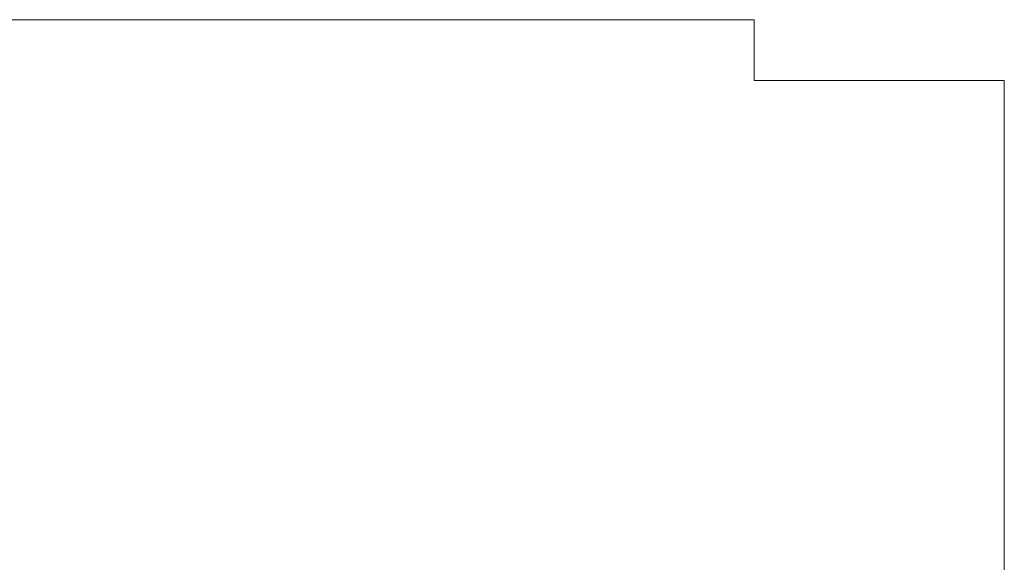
# Model space of a CAD drawing. Header units: metres. Extents: x -113 to 705, y -50 to 519.
# Tile 207 of 208: x 52 to 265, y 402 to 519. Entities that reach past the tile are written whole.
import ezdxf
from ezdxf.enums import TextEntityAlignment as Align

# ---------------------------------------------------------------- set-up
doc = ezdxf.new("R2010")
doc.units = ezdxf.units.M
doc.header["$MEASUREMENT"] = 0
doc.layers.add('B_ANNO_DIM', color=7, linetype='Continuous', lineweight=18)
doc.layers.add('B_ANNO_TEXT', color=7, linetype='Continuous', lineweight=18)
doc.layers.add('B_ANNO_NOPLOT', color=47, linetype='Continuous', lineweight=18, plot=False)
doc.styles.add('Annotative', font='calibri.ttf', dxfattribs={"height": 0.0625})
doc.styles.get("Standard").update_dxf_attribs({"font": 'calibri.ttf'})

# ---------------------------------------------------------------- blocks, each defined once
blk = doc.blocks.new('INS_JTSS_RAISSDWK_BASE')
at = {"layer": 'B_ANNO_NOPLOT', "flags": 128}
blk.add_lwpolyline([(0, 0), (0, 252), (323.9277, 252), (323.9277, 238.8552), (378, 238.8552), (378, 40.4996), (316.5708, 40.4996), (316.5708, 0)], close=True, dxfattribs=at)
at = {"layer": 'B_ANNO_DIM', "lineweight": 30}
for tag, p in [('BAR1', (10.7294, -248.1165)), ('BAR3', (129.0984, -257.5272))]:
    blk.add_attdef(tag, text='', height=1.5, dxfattribs=at).set_placement(p, align=Align.TOP_LEFT)
at = {"layer": 'B_ANNO_DIM', "style": 'Annotative'}
for tag, p in [('BAR2', (96.1024, -274.8563)), ('BAR4', (122.9444, -296.1127))]:
    blk.add_attdef(tag, text='', height=1.5, dxfattribs=at).set_placement(p, align=Align.TOP_LEFT)
at = {"layer": 'B_ANNO_TEXT', "style": 'Annotative'}
for tag, p in [('SS', (321.0554, -84.683)), ('BID#', (275.9705, -312.1489))]:
    blk.add_attdef(tag, p, '', height=1.5, dxfattribs=at)
blk.add_attdef('DIM6', text='', height=1.5, rotation=90, dxfattribs=at).set_placement((9.7342, -92.4421), align=Align.MIDDLE_CENTER)
blk = doc.blocks.new('*U1480')
at = {"layer": 'B_ANNO_NOPLOT', "flags": 128}
blk.add_lwpolyline([(0, 0), (0, 252), (323.93, 252), (323.93, 238.86), (378, 238.86), (378, 40.5), (316.57, 40.5), (316.57, 0)], close=True, dxfattribs=at)
blk = doc.blocks.new('*U1841')
at = {"layer": 'B_ANNO_NOPLOT', "flags": 128}
blk.add_lwpolyline([(0, 0), (0, 252), (323.9277, 252), (323.9277, 238.8552), (378, 238.8552), (378, 40.4996), (316.5708, 40.4996), (316.5708, 0)], close=True, dxfattribs=at)
at = {"style": 'Annotative'}
blk.add_attdef('DIM4', text='', height=1.5, dxfattribs=at).set_placement((73.9918, 167.7838), align=Align.MIDDLE_CENTER)

msp = doc.modelspace()

# ---------------------------------------------------------------- block references
msp.add_blockref('INS_JTSS_RAISSDWK_BASE', (-112.83, 266.84))

# ---------------------------------------------------------------- next in the draw order: block references
msp.add_blockref('*U1480', (-112.83, 266.84))

# ---------------------------------------------------------------- next in the draw order: block references
msp.add_blockref('*U1841', (-112.83, 266.84))

doc.saveas('drawing.dxf')
